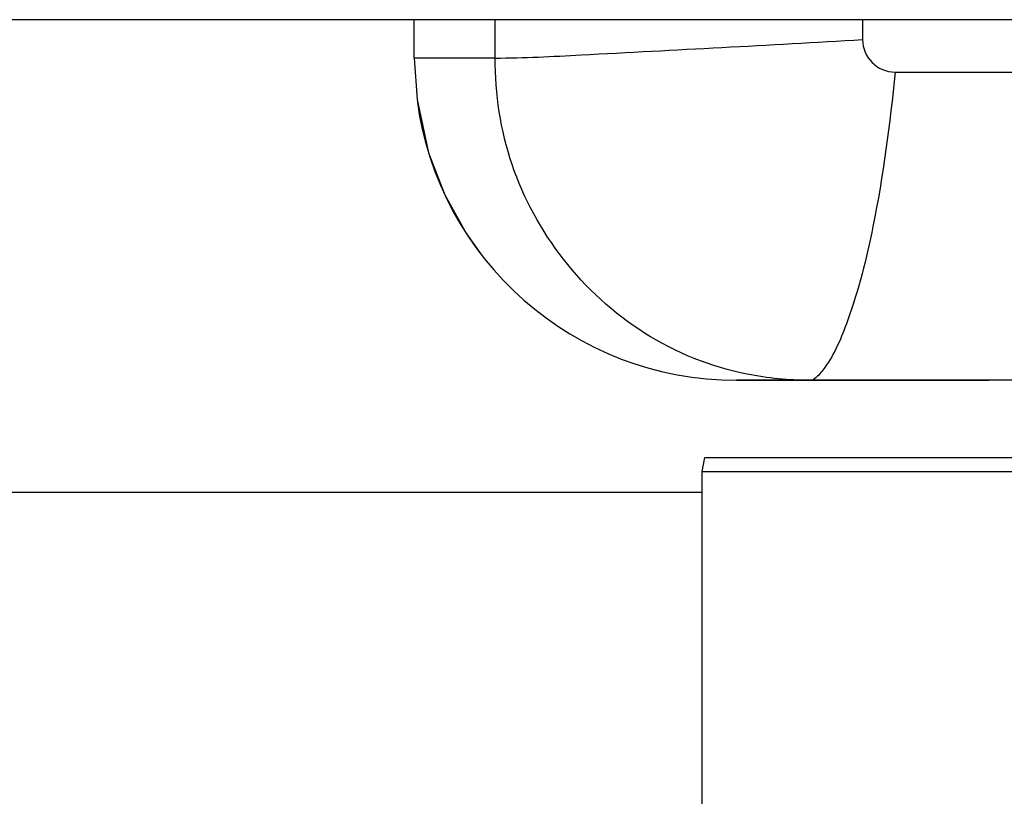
# Model space of a CAD drawing. Header units: millimetres. Extents: x -491 to 2059, y -393 to 795.
# Tile 67 of 256: x -177.24 to -170.22, y -270.43 to -264.89. Entities that reach past the tile are written whole.
import ezdxf

# ---------------------------------------------------------------- set-up
doc = ezdxf.new("R2010")
doc.units = ezdxf.units.MM
doc.header["$LTSCALE"] = 462.55
doc.layers.get('0').update_dxf_attribs({"linetype": 'CONTINUOUS'})
for name, color, linetype in [('_0219_COVER_TOP_PBL634', 7, 'CONTINUOUS'), ('_0302_DELTA_BOTTOM_COVER-3T_PBL556', 7, 'CONTINUOUS'), ('A2200202_ABL562', 7, 'CONTINUOUS'), ('A2300201_ABL554', 7, 'CONTINUOUS'), ('M2200103_PBL607', 7, 'CONTINUOUS'), ('M2200301_PBL699', 7, 'CONTINUOUS'), ('M2300301_PBL738', 7, 'CONTINUOUS'), ('아래쪽_19_VBL548', 7, 'CONTINUOUS')]:
    doc.layers.add(name, color=color, linetype=linetype)

# ---------------------------------------------------------------- blocks, each defined once
blk = doc.blocks.new('M2300301_PBL738', base_point=(3152.415, 1281.201))
at = {"layer": 'M2300301_PBL738', "color": 7}
blk.add_line((3223.928, 1276.436), (3085.248, 1276.436), dxfattribs=at)
blk = doc.blocks.new('A2300201_ABL554', base_point=(3158.105, 1277.201))
at = {"layer": 'M2300301_PBL738'}
blk.add_blockref('M2300301_PBL738', (3152.415, 1281.201), dxfattribs=at)
blk = doc.blocks.new('_0302_DELTA_BOTTOM_COVER-3T_PBL556', base_point=(3236.643, 1353.137))
at = {"layer": '_0302_DELTA_BOTTOM_COVER-3T_PBL556', "color": 7}
for p, q in [((3164.049, 1273.701), (3164.049, 1276.436)), ((3164.049, 1273.701), (3164.241, 1270.732)), ((3228.339, 1250.701), (3187.049, 1250.701))]:
    blk.add_line(p, q, dxfattribs=at)
at = {"layer": '_0302_DELTA_BOTTOM_COVER-3T_PBL556', "color": 2}
for p, q in [((3169.823, 1273.701), (3169.823, 1276.436)), ((3196.049, 1276.436), (3196.049, 1275.02)), ((3169.823, 1273.701), (3164.049, 1273.701)), ((3198.372, 1272.701), (3223.65, 1272.701))]:
    blk.add_line(p, q, dxfattribs=at)
at = {"layer": '_0302_DELTA_BOTTOM_COVER-3T_PBL556', "color": 7}
blk.add_lwpolyline([(3164.241, 1270.732), (3165.067, 1266.934), (3166.222, 1263.941), (3167.777, 1261.148), (3168.89, 1259.585)], dxfattribs=at)
at = {"layer": '_0302_DELTA_BOTTOM_COVER-3T_PBL556', "color": 2}
blk.add_arc((3198.37, 1275.022), 2.321, 180.06229, 270.06223, dxfattribs=at)
at = {"layer": '_0302_DELTA_BOTTOM_COVER-3T_PBL556', "color": 7}
blk.add_arc((3187.049, 1273.701), 23, 187.41647, 270, dxfattribs=at)
at = {"layer": '_0302_DELTA_BOTTOM_COVER-3T_PBL556', "color": 2}
for points, knots in [([(3169.823, 1273.701), (3171.87, 1273.701), (3180.615, 1274.181), (3189.354, 1274.618), (3196.049, 1275.02)], [0, 0, 0, 0, 0.233847, 1, 1, 1, 1]), ([(3187.816, 1251.139), (3185.234, 1251.654), (3180.226, 1253.652), (3174.391, 1259.056), (3170.596, 1265.959), (3169.811, 1271.139), (3169.823, 1273.701)], [0, 0, 0, 0, 0.253962, 0.505967, 0.75289, 1, 1, 1, 1]), ([(3198.372, 1272.701), (3198.007, 1269.006), (3197.219, 1262.993), (3195.473, 1255.968), (3193.934, 1252.308), (3192.894, 1251.007), (3192.486, 1250.701), (3192.333, 1250.701)], [0, 0, 0, 0, 0.480063, 0.77995, 0.940209, 0.980259, 1, 1, 1, 1])]:
    blk.add_open_spline(points, degree=3, knots=knots, dxfattribs=at)
blk.add_open_spline([(3192.269, 1250.701), (3190.778, 1250.705), (3189.279, 1250.848), (3187.816, 1251.139)], degree=3, dxfattribs=at)
blk = doc.blocks.new('M2200103_PBL607', base_point=(3205.666, 1227.701))
at = {"layer": 'M2200103_PBL607', "color": 7}
for p, q in [((3184.608, 1244.201), (3184.795, 1245.201)), ((3184.795, 1245.201), (3226.724, 1245.201)), ((3184.608, 1211.201), (3184.608, 1244.201)), ((3184.608, 1244.201), (3226.508, 1244.201)), ((3184.795, 1210.201), (3184.608, 1211.201)), ((3226.508, 1211.201), (3184.608, 1211.201)), ((3226.724, 1210.201), (3184.795, 1210.201))]:
    blk.add_line(p, q, dxfattribs=at)
at = {"layer": 'M2200103_PBL607', "color": 2}
for p, q in [((3223.502, 1245.201), (3223.316, 1244.201)), ((3223.316, 1244.201), (3223.316, 1211.201)), ((3223.502, 1210.201), (3223.316, 1211.201))]:
    blk.add_line(p, q, dxfattribs=at)
blk = doc.blocks.new('M2200301_PBL699', base_point=(3137.027, 1227.701))
at = {"layer": 'M2200301_PBL699', "color": 7}
for p, q in [((3184.608, 1242.701), (3089.446, 1242.701)), ((3184.608, 1212.701), (3089.446, 1212.701))]:
    blk.add_line(p, q, dxfattribs=at)
blk = doc.blocks.new('A2200202_ABL562', base_point=(3147.642, 1227.701))
at = {"layer": 'M2200103_PBL607'}
blk.add_blockref('M2200103_PBL607', (3205.666, 1227.701), dxfattribs=at)
at = {"layer": 'M2200301_PBL699'}
blk.add_blockref('M2200301_PBL699', (3137.027, 1227.701), dxfattribs=at)
blk = doc.blocks.new('_0219_COVER_TOP_PBL634', base_point=(3342.997, 1187.095))
at = {"layer": '_0219_COVER_TOP_PBL634', "color": 7}
blk.add_line((3187.049, 1250.701), (3205.048, 1250.701), dxfattribs=at)
blk = doc.blocks.new('아래쪽_19_VBL548', base_point=(3297.048, 1227.701))
at = {"layer": '_0219_COVER_TOP_PBL634'}
blk.add_blockref('_0219_COVER_TOP_PBL634', (3342.997, 1187.095), dxfattribs=at)
at = {"layer": '_0302_DELTA_BOTTOM_COVER-3T_PBL556'}
blk.add_blockref('_0302_DELTA_BOTTOM_COVER-3T_PBL556', (3236.643, 1353.137), dxfattribs=at)
at = {"layer": 'A2200202_ABL562'}
blk.add_blockref('A2200202_ABL562', (3147.642, 1227.701), dxfattribs=at)
at = {"layer": 'A2300201_ABL554'}
blk.add_blockref('A2300201_ABL554', (3158.105, 1277.201), dxfattribs=at)
blk = doc.blocks.new('W1')
at = {"layer": '아래쪽_19_VBL548'}
blk.add_blockref('아래쪽_19_VBL548', (3297.0484, 1227.701), dxfattribs=at)

msp = doc.modelspace()

# ---------------------------------------------------------------- block references
at = {"xscale": 0.1, "yscale": 0.1, "zscale": 0.1}
msp.add_blockref('W1', (-490.8323, -392.5342), dxfattribs=at)

doc.saveas('drawing.dxf')
